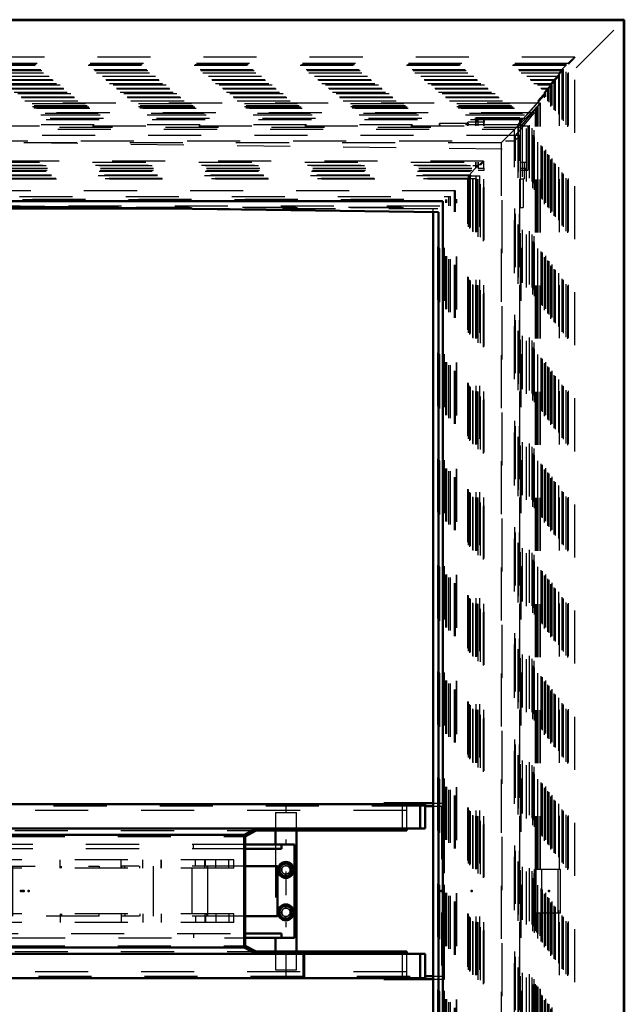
# Model space of a CAD drawing. Header units: millimetres. Extents: x 0 to 428, y 0 to 298.
# Tile 9 of 45: x 128 to 139, y 113 to 132. Entities that reach past the tile are written whole.
import ezdxf

# ---------------------------------------------------------------- set-up
doc = ezdxf.new("R2010")
doc.units = ezdxf.units.MM
doc.linetypes.add('Center', pattern=[1.5, 0.45, -0.5, 0.05, -0.5])
doc.linetypes.add('Dashed', pattern=[2, 1, -1])
for name, color, linetype, lineweight in [('am_0', 7, 'Continuous', 50), ('am_12', 3, 'Continuous', 25), ('am_3', 6, 'Dashed', 25), ('am_6', 2, 'Continuous', 35), ('am_7', 7, 'Center', 25), ('am_9', 7, 'Continuous', 50)]:
    doc.layers.add(name, color=color, linetype=linetype, lineweight=lineweight)

# ---------------------------------------------------------------- blocks, each defined once
blk = doc.blocks.new('2_FGS3001001502511U_0_in_FDFneo100150C2325N1N4N_300Cl0__1203')
at = {"layer": 'am_0'}
for p, q in [((120.064, 117.278), (120.064, 117.258)), ((120.064, 117.278), (121.12, 117.278)), ((120.595, 117.278), (120.595, 117.258)), ((120.993, 117.258), (120.993, 117.278)), ((121.12, 117.258), (121.12, 117.278)), ((135.565, 117.278), (134.637, 117.278)), ((134.637, 117.278), (134.637, 117.258)), ((135.035, 117.258), (135.035, 117.278)), ((135.121, 117.258), (135.121, 117.278)), ((135.412, 117.218), (135.565, 117.218)), ((135.07, 116.758), (133.137, 116.758)), ((134.978, 116.798), (134.978, 116.758)), ((134.986, 116.758), (134.986, 116.798)), ((135.061, 116.798), (135.061, 116.758)), ((135.07, 116.758), (135.07, 116.798)), ((135.07, 114.478), (133.137, 114.478)), ((134.978, 114.478), (134.978, 114.438)), ((134.986, 114.438), (134.986, 114.478)), ((135.061, 114.478), (135.061, 114.438)), ((135.07, 114.438), (135.07, 114.478)), ((120.064, 113.978), (120.064, 113.958)), ((120.064, 113.958), (121.12, 113.958)), ((120.595, 113.978), (120.595, 113.958)), ((120.993, 113.958), (120.993, 113.978)), ((121.12, 113.958), (121.12, 113.978)), ((134.637, 113.978), (134.637, 113.958)), ((134.637, 113.958), (135.565, 113.958)), ((135.035, 113.978), (135.035, 113.958)), ((135.121, 113.978), (135.121, 113.958)), ((135.412, 114.018), (135.565, 114.018))]:
    blk.add_line(p, q, dxfattribs=at)
at = {"layer": 'am_3'}
for p, q in [((120.064, 117.258), (120.064, 113.978)), ((120.106, 117.278), (120.106, 113.958)), ((120.595, 117.258), (120.595, 117.218)), ((120.681, 117.278), (120.681, 117.218)), ((120.993, 117.218), (120.993, 117.258)), ((121.12, 117.218), (121.12, 117.258)), ((134.637, 117.258), (134.637, 117.218)), ((134.765, 117.278), (134.765, 117.218)), ((135.035, 117.218), (135.035, 117.258)), ((135.121, 117.218), (135.121, 117.258)), ((135.565, 117.278), (135.779, 117.278)), ((135.738, 117.278), (135.738, 113.958)), ((135.779, 113.958), (135.779, 117.278)), ((120.124, 114.018), (120.124, 117.218)), ((135.412, 117.218), (120.124, 117.218)), ((120.165, 114.018), (120.165, 117.218)), ((120.617, 117.218), (120.617, 116.758)), ((120.625, 116.758), (120.625, 117.138)), ((135.061, 117.138), (120.625, 117.138)), ((120.7, 117.138), (120.7, 116.758)), ((120.709, 116.758), (120.709, 117.218)), ((134.978, 117.218), (134.978, 116.798)), ((134.986, 116.798), (134.986, 117.138)), ((135.061, 117.138), (135.061, 116.798)), ((135.07, 116.798), (135.07, 117.218)), ((135.565, 117.218), (135.72, 117.218)), ((135.678, 114.018), (135.678, 117.218)), ((135.72, 117.218), (135.72, 114.018)), ((120.617, 114.478), (120.617, 114.018)), ((120.625, 114.098), (120.625, 114.478)), ((120.7, 114.478), (120.7, 114.098)), ((120.709, 114.018), (120.709, 114.478)), ((134.978, 114.438), (134.978, 114.018)), ((134.986, 114.098), (134.986, 114.438)), ((135.061, 114.438), (135.061, 114.098)), ((135.07, 114.018), (135.07, 114.438)), ((135.061, 114.098), (120.625, 114.098)), ((120.124, 114.018), (135.412, 114.018)), ((120.595, 114.018), (120.595, 113.978)), ((120.681, 114.018), (120.681, 113.958)), ((120.993, 113.978), (120.993, 114.018)), ((121.12, 113.978), (121.12, 114.018)), ((134.637, 114.018), (134.637, 113.978)), ((134.765, 114.018), (134.765, 113.958)), ((135.035, 114.018), (135.035, 113.978)), ((135.121, 114.018), (135.121, 113.978)), ((135.565, 114.018), (135.72, 114.018)), ((135.565, 113.958), (135.779, 113.958))]:
    blk.add_line(p, q, dxfattribs=at)
at = {"layer": 'am_6'}
for tag, p, flags in [('NB', (140.779, 117.278), 8), ('NN', (140.779, 116.778), 8), ('NT', (140.779, 116.278), 8), ('NBSYN', (140.779, 115.778), 8), ('LINA', (140.779, 115.278), 8), ('CATALOG', (140.779, 114.778), 8), ('IDNR', (140.779, 114.278), 8), ('PN', (140.779, 113.778), 8), ('LODLEVEL', (140.779, 113.278), 8), ('L', (140.779, 112.778), 8), ('W', (140.779, 112.278), 8), ('DP', (140.779, 111.778), 8), ('OP', (140.779, 111.278), 8), ('PPATH', (140.779, 110.778), 8), ('ExcludeFromBOM', (140.779, 109.778), 8), ('PSOL_0', (140.779, 109.278), 9), ('PSOL_1', (140.779, 108.778), 9), ('PSOL_2', (140.779, 108.278), 9)]:
    blk.add_attdef(tag, p, '', height=0.5, dxfattribs=dict(at, flags=flags))
blk = doc.blocks.new('3_Flat_Glass_Skylight_300100150_6_0_in_FDFneo100150C2325N1N4N_300Cl0__1203')
at = {"layer": 'am_3'}
for p, q in [((136.515, 129.37), (119.107, 129.37)), ((136.517, 101.867), (136.517, 129.368)), ((119.199, 129.296), (136.46, 129.296)), ((119.271, 129.288), (136.313, 129.288)), ((119.271, 129.186), (136.313, 129.186)), ((119.292, 129.203), (136.38, 129.203)), ((136.311, 129.29), (136.417, 129.29)), ((136.313, 129.288), (136.311, 129.29)), ((136.313, 102.05), (136.313, 129.186)), ((136.368, 102.033), (136.368, 129.203)), ((136.38, 102.033), (136.38, 129.203)), ((136.414, 129.288), (136.417, 129.29)), ((136.414, 101.948), (136.414, 129.288)), ((136.46, 101.94), (136.46, 129.296)), ((119.37, 129.113), (136.266, 129.113)), ((119.372, 129.104), (136.251, 129.104)), ((119.456, 129.05), (136.229, 129.05)), ((136.266, 129.113), (136.229, 129.05)), ((136.229, 102.185), (136.229, 129.05)), ((136.249, 129.105), (136.249, 102.13)), ((136.266, 102.123), (136.266, 129.113))]:
    blk.add_line(p, q, dxfattribs=at)
for points in [[(136.417, 129.29), (136.433, 129.305), (136.449, 129.319), (136.463, 129.332), (136.476, 129.342), (136.487, 129.351), (136.496, 129.359), (136.504, 129.364), (136.51, 129.368), (136.514, 129.37), (136.515, 129.37)], [(136.517, 129.368), (136.516, 129.365), (136.513, 129.36), (136.508, 129.353), (136.502, 129.345), (136.493, 129.334), (136.483, 129.322), (136.471, 129.309), (136.46, 129.296)], [(136.515, 129.37), (136.517, 129.369), (136.517, 129.368)], [(136.313, 129.186), (136.299, 129.17), (136.287, 129.156), (136.276, 129.144), (136.267, 129.133), (136.26, 129.123), (136.255, 129.116), (136.251, 129.11), (136.249, 129.106), (136.249, 129.105)], [(136.414, 129.288), (136.409, 129.283), (136.403, 129.277), (136.397, 129.271), (136.39, 129.265), (136.384, 129.259), (136.377, 129.252), (136.37, 129.246), (136.364, 129.239), (136.357, 129.232), (136.35, 129.226), (136.344, 129.219), (136.338, 129.213), (136.332, 129.206), (136.326, 129.2), (136.321, 129.194), (136.316, 129.189), (136.313, 129.186)], [(136.249, 129.105), (136.25, 129.104), (136.251, 129.104)], [(136.251, 129.104), (136.254, 129.105), (136.259, 129.108), (136.266, 129.112), (136.266, 129.113)]]:
    blk.add_lwpolyline(points, dxfattribs=at)
at = {"layer": 'am_6'}
for tag, p, flags in [('NB', (141.517, 129.37), 8), ('NN', (141.517, 128.87), 8), ('NT', (141.517, 128.37), 8), ('NBSYN', (141.517, 127.87), 8), ('LINA', (141.517, 127.37), 8), ('CATALOG', (141.517, 126.87), 8), ('IDNR', (141.517, 126.37), 8), ('PN', (141.517, 125.87), 8), ('LODLEVEL', (141.517, 125.37), 8), ('L', (141.517, 124.87), 8), ('W', (141.517, 124.37), 8), ('PPATH', (141.517, 123.87), 8), ('ExcludeFromBOM', (141.517, 122.87), 8), ('PSOL_0', (141.517, 122.37), 9), ('PSOL_1', (141.517, 121.87), 9), ('PSOL_2', (141.517, 121.37), 9)]:
    blk.add_attdef(tag, p, '', height=0.5, dxfattribs=dict(at, flags=flags))
blk = doc.blocks.new('4_Flat_Glass_Skylight_300100150_12_0_in_FDFneo100150C2325N1N4N_300Cl0__1203')
at = {"layer": 'am_3'}
for p, q in [((135.984, 128.816), (119.659, 128.816)), ((135.965, 102.42), (135.965, 128.816)), ((135.984, 102.42), (135.984, 128.816)), ((119.822, 128.652), (135.821, 128.652)), ((135.802, 102.584), (135.802, 128.652)), ((135.821, 102.584), (135.821, 128.652))]:
    blk.add_line(p, q, dxfattribs=at)
at = {"layer": 'am_6'}
for tag, p, flags in [('NB', (140.984, 128.816), 8), ('NN', (140.984, 128.316), 8), ('NT', (140.984, 127.816), 8), ('NBSYN', (140.984, 127.316), 8), ('LINA', (140.984, 126.816), 8), ('CATALOG', (140.984, 126.316), 8), ('IDNR', (140.984, 125.816), 8), ('PN', (140.984, 125.316), 8), ('LODLEVEL', (140.984, 124.816), 8), ('L', (140.984, 124.316), 8), ('W', (140.984, 123.816), 8), ('PPATH', (140.984, 123.316), 8), ('ExcludeFromBOM', (140.984, 122.316), 8), ('PSOL_0', (140.984, 121.816), 9), ('PSOL_1', (140.984, 121.316), 9), ('PSOL_2', (140.984, 120.816), 9)]:
    blk.add_attdef(tag, p, '', height=0.5, dxfattribs=dict(at, flags=flags))
blk = doc.blocks.new('5_Flat_Glass_Skylight_300100150_5_0_in_FDFneo100150C2325N1N4N_300Cl0__1203')
at = {"layer": 'am_3'}
for p, q in [((119.77, 128.708), (135.891, 128.708)), ((135.862, 102.528), (135.862, 128.708)), ((135.891, 102.528), (135.891, 128.708)), ((119.969, 128.508), (135.692, 128.508)), ((135.663, 102.728), (135.663, 128.508)), ((135.692, 102.728), (135.692, 128.508))]:
    blk.add_line(p, q, dxfattribs=at)
at = {"layer": 'am_6'}
for tag, p, flags in [('NB', (140.891, 128.708), 8), ('NN', (140.891, 128.208), 8), ('NT', (140.891, 127.708), 8), ('NBSYN', (140.891, 127.208), 8), ('LINA', (140.891, 126.708), 8), ('CATALOG', (140.891, 126.208), 8), ('IDNR', (140.891, 125.708), 8), ('PN', (140.891, 125.208), 8), ('LODLEVEL', (140.891, 124.708), 8), ('L', (140.891, 124.208), 8), ('W', (140.891, 123.708), 8), ('PPATH', (140.891, 123.208), 8), ('ExcludeFromBOM', (140.891, 122.208), 8), ('PSOL_0', (140.891, 121.708), 9), ('PSOL_1', (140.891, 121.208), 9), ('PSOL_2', (140.891, 120.708), 9)]:
    blk.add_attdef(tag, p, '', height=0.5, dxfattribs=dict(at, flags=flags))
blk = doc.blocks.new('6_FGS3001001502C4U_0_in_FDFneo100150C2325N1N4N_300Cl0__1203')
at = {"layer": 'am_3'}
for p, q in [((136.385, 129.038), (119.569, 129.038)), ((136.316, 129.038), (136.316, 102.198)), ((136.385, 129.038), (136.385, 102.198))]:
    blk.add_line(p, q, dxfattribs=at)
at = {"layer": 'am_6'}
for tag, p, flags in [('NB', (141.385, 129.038), 8), ('NN', (141.385, 128.538), 8), ('NT', (141.385, 128.038), 8), ('NBSYN', (141.385, 127.538), 8), ('LINA', (141.385, 127.038), 8), ('CATALOG', (141.385, 126.538), 8), ('IDNR', (141.385, 126.038), 8), ('PN', (141.385, 125.538), 8), ('LODLEVEL', (141.385, 125.038), 8), ('L', (141.385, 124.538), 8), ('W', (141.385, 124.038), 8), ('TG', (141.385, 123.538), 8), ('TG1', (141.385, 123.038), 8), ('OC', (141.385, 122.538), 8), ('PPATH', (141.385, 122.038), 8), ('ExcludeFromBOM', (141.385, 121.038), 8), ('PSOL_0', (141.385, 120.538), 9), ('PSOL_1', (141.385, 120.038), 9), ('PSOL_2', (141.385, 119.538), 9), ('PSOL_3', (141.385, 119.038), 9)]:
    blk.add_attdef(tag, p, '', height=0.5, dxfattribs=dict(at, flags=flags))
blk = doc.blocks.new('7_FGS30010015025C3U_0_in_FDFneo100150C2325N1N4N_300Cl0__1203')
at = {"layer": 'am_3'}
for p, q in [((137.586, 130.463), (118.004, 130.463)), ((118.01, 130.458), (137.583, 130.458)), ((137.208, 130.013), (137.583, 130.458)), ((137.583, 116.028), (137.583, 130.458)), ((137.586, 116.028), (137.586, 130.463)), ((118.042, 130.423), (137.544, 130.423)), ((118.075, 130.395), (137.522, 130.395)), ((118.096, 130.372), (137.497, 130.372)), ((137.469, 130.28), (118.251, 130.28)), ((118.252, 130.279), (137.469, 130.279)), ((118.286, 130.243), (137.431, 130.243)), ((137.115, 129.858), (137.469, 130.279)), ((137.522, 130.395), (137.221, 130.038)), ((137.431, 130.243), (137.378, 130.185)), ((137.431, 100.992), (137.431, 130.243)), ((137.469, 100.956), (137.469, 130.28)), ((137.469, 100.957), (137.469, 130.279)), ((137.544, 130.423), (137.497, 130.372)), ((137.497, 130.372), (137.522, 130.395)), ((137.497, 116.028), (137.497, 130.372)), ((137.522, 116.028), (137.522, 130.395)), ((137.544, 116.028), (137.544, 130.423)), ((118.349, 130.185), (137.378, 130.185)), ((135.682, 130.038), (135.682, 130.085)), ((135.682, 130.085), (135.689, 130.038)), ((136.223, 130.085), (135.682, 130.085)), ((136.22, 130.038), (136.22, 130.106)), ((136.22, 130.106), (136.223, 130.085)), ((136.529, 130.106), (136.22, 130.106)), ((136.223, 130.038), (136.223, 130.085)), ((136.368, 130.038), (136.368, 130.189)), ((136.368, 130.189), (136.376, 130.134)), ((137.198, 130.189), (136.368, 130.189)), ((136.376, 130.038), (136.376, 130.134)), ((136.376, 130.134), (136.416, 130.134)), ((136.412, 130.038), (136.412, 130.161)), ((136.412, 130.161), (136.521, 130.161)), ((136.416, 130.134), (136.412, 130.161)), ((136.416, 130.038), (136.416, 130.134)), ((136.521, 130.038), (136.521, 130.161)), ((136.521, 130.161), (136.529, 130.106)), ((136.529, 130.038), (136.529, 130.106)), ((137.198, 130.038), (137.198, 130.189)), ((137.221, 130.038), (137.198, 130.189)), ((137.378, 101.051), (137.378, 130.185)), ((118.52, 130.013), (137.208, 130.013)), ((119.147, 130.038), (136.529, 130.038)), ((137.198, 130.038), (137.348, 130.038)), ((137.208, 130.013), (137.208, 101.222)), ((137.348, 130.038), (137.348, 129.203)), ((137.195, 129.858), (118.737, 129.858)), ((118.926, 129.758), (137.106, 129.758)), ((137.106, 101.478), (137.106, 129.758)), ((137.115, 101.378), (137.115, 129.858)), ((137.195, 101.378), (137.195, 129.858)), ((137.195, 101.378), (137.195, 129.857)), ((119.147, 129.353), (136.529, 129.353)), ((136.372, 129.243), (136.372, 129.353)), ((136.376, 129.243), (136.376, 129.353)), ((136.412, 129.353), (136.412, 129.243)), ((136.416, 129.243), (136.416, 129.353)), ((136.521, 129.243), (136.521, 129.353)), ((136.529, 101.883), (136.529, 129.353)), ((137.202, 129.353), (137.325, 129.353)), ((137.202, 129.353), (137.202, 129.243)), ((137.211, 129.042), (137.211, 129.353)), ((137.279, 129.353), (137.279, 129.042)), ((137.325, 129.243), (137.325, 129.353)), ((119.292, 129.203), (136.376, 129.203)), ((119.296, 129.243), (136.376, 129.243)), ((136.368, 102.033), (136.368, 129.203)), ((136.376, 102.033), (136.376, 129.203)), ((136.412, 129.243), (136.525, 129.243)), ((136.412, 102.033), (136.412, 129.203)), ((136.412, 129.203), (136.525, 129.203)), ((136.416, 102.033), (136.416, 129.203)), ((136.521, 102.033), (136.521, 129.203)), ((136.525, 129.203), (136.525, 129.243)), ((137.198, 102.033), (137.198, 129.203)), ((137.198, 129.203), (137.348, 129.203)), ((137.202, 129.243), (137.325, 129.243)), ((137.206, 129.243), (137.206, 129.203)), ((137.302, 129.203), (137.302, 129.243)), ((119.464, 129.042), (136.223, 129.042)), ((136.22, 102.194), (136.22, 129.042)), ((136.223, 102.194), (136.223, 129.042)), ((136.253, 129.098), (136.442, 129.098)), ((136.376, 102.138), (136.376, 129.098)), ((136.442, 102.138), (136.442, 129.098)), ((137.211, 129.042), (137.279, 129.042)), ((137.214, 128.498), (137.214, 129.042)), ((137.261, 129.042), (137.261, 128.498)), ((120.013, 128.658), (136.012, 128.658)), ((136.005, 102.578), (136.005, 128.658)), ((136.012, 102.578), (136.012, 128.658)), ((120.009, 128.498), (135.779, 128.498)), ((135.682, 102.738), (135.682, 128.498)), ((135.779, 102.738), (135.779, 128.498)), ((137.214, 128.498), (137.261, 128.498)), ((137.221, 102.738), (137.221, 128.498)), ((137.477, 115.208), (137.477, 116.028)), ((137.966, 116.028), (137.477, 116.028)), ((137.482, 115.208), (137.482, 116.028)), ((137.498, 116.028), (137.498, 115.208)), ((137.614, 115.208), (137.614, 116.028)), ((137.92, 115.208), (137.92, 116.028)), ((137.964, 115.208), (137.964, 116.028)), ((137.966, 115.208), (137.966, 116.028)), ((137.477, 115.208), (137.966, 115.208)), ((137.497, 100.864), (137.497, 115.208)), ((137.522, 100.841), (137.522, 115.208)), ((137.544, 100.813), (137.544, 115.208)), ((137.583, 100.777), (137.583, 115.208)), ((137.586, 100.773), (137.586, 115.208))]:
    blk.add_line(p, q, dxfattribs=at)
for points in [[(137.586, 130.463), (137.586, 130.463), (137.586, 130.463), (137.585, 130.463), (137.585, 130.462), (137.584, 130.462), (137.583, 130.461), (137.582, 130.46), (137.58, 130.459), (137.579, 130.457), (137.577, 130.456), (137.575, 130.454), (137.574, 130.453), (137.572, 130.451), (137.57, 130.449), (137.568, 130.447), (137.565, 130.445), (137.563, 130.443), (137.561, 130.441), (137.559, 130.438), (137.557, 130.436), (137.555, 130.434), (137.552, 130.432), (137.55, 130.43), (137.549, 130.428), (137.547, 130.426), (137.545, 130.424), (137.544, 130.423)], [(137.583, 130.458), (137.584, 130.46), (137.585, 130.461), (137.585, 130.461), (137.586, 130.462), (137.586, 130.463), (137.586, 130.463)], [(137.469, 130.279), (137.469, 130.279), (137.469, 130.28), (137.469, 130.28), (137.469, 130.279), (137.468, 130.279), (137.467, 130.279), (137.467, 130.278), (137.466, 130.277), (137.464, 130.276), (137.463, 130.275), (137.462, 130.274), (137.46, 130.273), (137.459, 130.271), (137.457, 130.27), (137.455, 130.268), (137.454, 130.266), (137.452, 130.264), (137.45, 130.262), (137.448, 130.261), (137.446, 130.259), (137.444, 130.257), (137.442, 130.255), (137.44, 130.253), (137.438, 130.251), (137.437, 130.249), (137.435, 130.248), (137.434, 130.246), (137.432, 130.244), (137.431, 130.243)], [(137.195, 129.857), (137.195, 129.856), (137.194, 129.854), (137.192, 129.851), (137.189, 129.848), (137.186, 129.844), (137.182, 129.839), (137.177, 129.833), (137.172, 129.827), (137.166, 129.821), (137.16, 129.814), (137.153, 129.806), (137.145, 129.799), (137.138, 129.79), (137.129, 129.782), (137.121, 129.774), (137.113, 129.765), (137.106, 129.758)], [(137.195, 129.858), (137.195, 129.857), (137.195, 129.857)]]:
    blk.add_lwpolyline(points, dxfattribs=at)
at = {"layer": 'am_6'}
for tag, p, flags in [('NB', (142.966, 130.463), 8), ('NN', (142.966, 129.963), 8), ('NT', (142.966, 129.463), 8), ('NBSYN', (142.966, 128.963), 8), ('LINA', (142.966, 128.463), 8), ('CATALOG', (142.966, 127.963), 8), ('IDNR', (142.966, 127.463), 8), ('PN', (142.966, 126.963), 8), ('LODLEVEL', (142.966, 126.463), 8), ('L', (142.966, 125.963), 8), ('W', (142.966, 125.463), 8), ('DP', (142.966, 124.963), 8), ('OP', (142.966, 124.463), 8), ('OC', (142.966, 123.963), 8), ('ExcludeFromBOM', (142.966, 122.963), 8), ('PSOL_0', (142.966, 122.463), 9), ('PSOL_1', (142.966, 121.963), 9), ('PSOL_2', (142.966, 121.463), 9)]:
    blk.add_attdef(tag, p, '', height=0.5, dxfattribs=dict(at, flags=flags))
blk = doc.blocks.new('8_Flat_Glass_Skylight_3001001502_2_0_in_FDFneo100150C2325N1N4N_300Cl0__1203')
at = {"layer": 'am_0'}
for p, q in [((119.931, 128.478), (130.727, 128.478)), ((135.565, 102.821), (135.565, 128.415))]:
    blk.add_line(p, q, dxfattribs=at)
at = {"layer": 'am_3'}
for p, q in [((138.237, 131.333), (116.925, 131.333)), ((138.103, 131.214), (117.028, 131.214)), ((117.06, 131.181), (138.07, 131.181)), ((117.081, 131.192), (138.113, 131.192)), ((138.07, 100.055), (138.07, 131.181)), ((138.103, 100.022), (138.103, 131.214)), ((138.113, 100.044), (138.113, 131.192)), ((138.238, 99.904), (138.238, 131.332)), ((117.171, 131.102), (138.023, 131.102)), ((117.189, 131.078), (137.996, 131.078)), ((117.221, 131.035), (137.942, 131.035)), ((137.996, 131.078), (137.786, 130.834)), ((137.847, 130.896), (138.023, 131.102)), ((137.941, 131.036), (137.941, 100.2)), ((137.996, 100.157), (137.996, 131.078)), ((138.023, 100.134), (138.023, 131.102)), ((117.33, 130.975), (137.932, 130.975)), ((117.393, 130.914), (137.872, 130.914)), ((117.403, 130.896), (137.847, 130.896)), ((117.465, 130.834), (137.786, 130.834)), ((117.533, 130.812), (137.809, 130.812)), ((137.601, 130.569), (137.809, 130.812)), ((137.872, 130.914), (137.663, 130.671)), ((137.724, 130.732), (137.932, 130.975)), ((137.809, 130.812), (137.724, 130.732)), ((137.786, 130.834), (137.872, 130.914)), ((137.786, 100.401), (137.786, 130.834)), ((137.809, 100.424), (137.809, 130.812)), ((137.932, 130.975), (137.847, 130.896)), ((137.847, 100.34), (137.847, 130.896)), ((137.872, 100.322), (137.872, 130.914)), ((137.932, 100.26), (137.932, 130.975)), ((117.595, 130.75), (137.749, 130.75)), ((117.605, 130.732), (137.724, 130.732)), ((117.667, 130.671), (137.663, 130.671)), ((117.735, 130.648), (137.686, 130.648)), ((137.477, 130.404), (137.686, 130.648)), ((137.749, 130.75), (137.54, 130.507)), ((137.686, 130.648), (137.601, 130.569)), ((137.663, 130.671), (137.749, 130.75)), ((137.663, 100.565), (137.663, 130.671)), ((137.686, 100.587), (137.686, 130.648)), ((137.724, 100.503), (137.724, 130.732)), ((137.749, 100.485), (137.749, 130.75)), ((117.797, 130.587), (137.626, 130.587)), ((117.807, 130.569), (137.601, 130.569)), ((117.87, 130.507), (137.54, 130.507)), ((137.626, 130.587), (137.444, 130.375)), ((137.54, 130.507), (137.626, 130.587)), ((137.54, 100.728), (137.54, 130.507)), ((137.601, 100.667), (137.601, 130.569)), ((137.626, 100.649), (137.626, 130.587)), ((118.011, 130.404), (137.477, 130.404)), ((118.037, 130.375), (137.444, 130.375)), ((118.172, 130.247), (137.324, 130.247)), ((137.246, 130.158), (137.477, 130.404)), ((137.444, 130.375), (137.324, 130.247)), ((137.324, 100.989), (137.324, 130.247)), ((137.444, 100.861), (137.444, 130.375)), ((137.477, 100.831), (137.477, 130.404)), ((118.271, 130.158), (137.246, 130.158)), ((137.176, 130.058), (118.388, 130.058)), ((137.164, 130.059), (137.164, 101.177)), ((137.165, 101.178), (137.165, 130.058)), ((137.176, 101.178), (137.176, 130.058)), ((137.176, 101.178), (137.176, 130.057)), ((137.246, 101.078), (137.246, 130.158)), ((118.491, 129.974), (137.101, 129.974)), ((137.101, 101.262), (137.101, 129.974)), ((136.253, 129.098), (119.363, 129.098)), ((136.23, 102.138), (136.23, 129.098)), ((136.253, 102.138), (136.253, 129.098)), ((135.694, 128.522), (119.958, 128.522)), ((130.727, 128.478), (135.651, 128.478)), ((135.565, 128.415), (135.565, 128.478)), ((135.651, 102.758), (135.651, 128.478)), ((135.68, 102.714), (135.68, 128.522)), ((135.694, 102.714), (135.694, 128.522))]:
    blk.add_line(p, q, dxfattribs=at)
for points in [[(138.07, 131.181), (138.057, 131.168), (138.045, 131.154), (138.032, 131.142), (138.02, 131.129), (138.009, 131.117), (137.998, 131.106), (137.988, 131.095), (137.979, 131.085), (137.971, 131.075), (137.963, 131.067), (137.957, 131.059), (137.951, 131.052), (137.947, 131.047), (137.944, 131.042), (137.942, 131.039), (137.941, 131.036), (137.941, 131.036)], [(138.103, 131.214), (138.116, 131.226), (138.129, 131.239), (138.142, 131.251), (138.154, 131.262), (138.165, 131.273), (138.176, 131.283), (138.187, 131.293), (138.196, 131.301), (138.205, 131.309), (138.213, 131.316), (138.22, 131.321), (138.225, 131.326), (138.23, 131.329), (138.234, 131.331), (138.236, 131.333), (138.237, 131.333)], [(138.238, 131.332), (138.237, 131.33), (138.236, 131.327), (138.233, 131.323), (138.229, 131.317), (138.224, 131.311), (138.218, 131.304), (138.211, 131.296), (138.203, 131.286), (138.194, 131.276), (138.184, 131.266), (138.173, 131.254), (138.162, 131.243), (138.15, 131.23), (138.138, 131.218), (138.125, 131.205), (138.113, 131.192)], [(138.237, 131.333), (138.238, 131.332), (138.238, 131.332)], [(137.941, 131.036), (137.941, 131.035), (137.942, 131.035)], [(137.942, 131.035), (137.943, 131.036), (137.947, 131.037), (137.951, 131.04), (137.956, 131.044), (137.962, 131.049), (137.97, 131.055), (137.978, 131.063), (137.987, 131.071), (137.996, 131.078)], [(137.176, 130.058), (137.176, 130.058), (137.176, 130.057), (137.175, 130.055), (137.174, 130.053), (137.171, 130.05), (137.169, 130.047), (137.165, 130.043), (137.162, 130.038), (137.157, 130.033), (137.152, 130.028), (137.147, 130.022), (137.141, 130.016), (137.135, 130.009), (137.129, 130.003), (137.122, 129.996), (137.115, 129.988), (137.108, 129.981), (137.101, 129.974)], [(137.246, 130.158), (137.233, 130.143), (137.22, 130.129), (137.209, 130.116), (137.198, 130.105), (137.189, 130.094), (137.181, 130.085), (137.175, 130.077), (137.17, 130.07), (137.166, 130.065), (137.164, 130.061), (137.164, 130.059)], [(137.164, 130.059), (137.165, 130.058), (137.165, 130.058)]]:
    blk.add_lwpolyline(points, dxfattribs=at)
at = {"layer": 'am_6'}
for tag, p, flags in [('NB', (143.238, 131.333), 8), ('NN', (143.238, 130.833), 8), ('NT', (143.238, 130.333), 8), ('NBSYN', (143.238, 129.833), 8), ('LINA', (143.238, 129.333), 8), ('CATALOG', (143.238, 128.833), 8), ('IDNR', (143.238, 128.333), 8), ('PN', (143.238, 127.833), 8), ('LODLEVEL', (143.238, 127.333), 8), ('L', (143.238, 126.833), 8), ('W', (143.238, 126.333), 8), ('DP', (143.238, 125.833), 8), ('ExcludeFromBOM', (143.238, 124.833), 8), ('PSOL_0', (143.238, 124.333), 9), ('PSOL_1', (143.238, 123.833), 9)]:
    blk.add_attdef(tag, p, '', height=0.5, dxfattribs=dict(at, flags=flags))
blk = doc.blocks.new('9_FGS30010015025314U_0_in_FDFneo100150C2325N1N4N_300Cl0__1203')
at = {"layer": 'am_0'}
for p, q in [((135.668, 128.413), (119.993, 128.618)), ((135.668, 102.822), (135.668, 128.413))]:
    blk.add_line(p, q, dxfattribs=at)
at = {"layer": 'am_3'}
for p, q in [((136.868, 129.598), (118.468, 129.838)), ((136.868, 101.638), (136.868, 129.598))]:
    blk.add_line(p, q, dxfattribs=at)
at = {"layer": 'am_6'}
for tag, p, flags in [('NB', (141.868, 129.838), 8), ('NN', (141.868, 129.338), 8), ('NT', (141.868, 128.838), 8), ('NBSYN', (141.868, 128.338), 8), ('LINA', (141.868, 127.838), 8), ('CATALOG', (141.868, 127.338), 8), ('IDNR', (141.868, 126.838), 8), ('PN', (141.868, 126.338), 8), ('LODLEVEL', (141.868, 125.838), 8), ('L', (141.868, 125.338), 8), ('W', (141.868, 124.838), 8), ('DP', (141.868, 124.338), 8), ('OP', (141.868, 123.838), 8), ('BA', (141.868, 123.338), 8), ('ExcludeFromBOM', (141.868, 122.338), 8), ('PSOL_0', (141.868, 121.838), 9), ('PSOL_1', (141.868, 121.338), 9), ('PSOL_2', (141.868, 120.838), 9)]:
    blk.add_attdef(tag, p, '', height=0.5, dxfattribs=dict(at, flags=flags))
blk = doc.blocks.new('10_FGS30010015025C310U_0_in_FDFneo100150C2325N1N4N_300Cl0__1203')
at = {"layer": 'am_0'}
for p, q in [((119.937, 116.798), (119.937, 117.258)), ((135.412, 117.258), (119.937, 117.258)), ((127.299, 117.258), (127.299, 116.798)), ((127.539, 116.798), (127.539, 117.258)), ((135.319, 117.258), (135.319, 116.798)), ((135.412, 116.798), (135.412, 117.258)), ((119.748, 116.798), (135.412, 116.798)), ((132.23, 116.798), (132.006, 116.681)), ((132.021, 116.649), (132.23, 116.758)), ((132.23, 116.758), (133.137, 116.758)), ((132.592, 116.758), (132.592, 116.498)), ((132.992, 114.478), (132.992, 116.758)), ((133.137, 116.758), (133.137, 116.798)), ((119.748, 116.681), (132.006, 116.681)), ((132.006, 116.681), (132.006, 114.554)), ((132.021, 114.587), (132.021, 116.649)), ((132.949, 116.498), (132.021, 116.498)), ((132.709, 116.418), (132.021, 116.418)), ((132.706, 116.418), (132.706, 116.498)), ((132.709, 116.418), (132.709, 116.498)), ((132.949, 116.498), (132.949, 114.738)), ((132.949, 114.738), (132.949, 116.498)), ((132.789, 116.168), (132.788, 116.168)), ((132.629, 116.088), (132.021, 116.088)), ((132.629, 115.148), (132.629, 116.088)), ((132.788, 116.136), (132.787, 116.136)), ((132.787, 115.9), (132.788, 115.9)), ((132.788, 115.868), (132.789, 115.868)), ((132.788, 115.336), (132.787, 115.336)), ((132.789, 115.368), (132.788, 115.368)), ((132.629, 115.148), (132.021, 115.148)), ((132.787, 115.1), (132.788, 115.1)), ((132.788, 115.068), (132.789, 115.068)), ((132.021, 114.818), (132.709, 114.818)), ((132.949, 114.738), (132.021, 114.738)), ((132.592, 114.738), (132.592, 114.478)), ((132.706, 114.818), (132.706, 114.738)), ((132.709, 114.738), (132.709, 114.818)), ((119.748, 114.554), (132.006, 114.554)), ((132.006, 114.554), (132.23, 114.438)), ((132.23, 114.478), (132.021, 114.587)), ((133.137, 114.478), (132.23, 114.478)), ((133.137, 113.978), (133.137, 114.478)), ((119.748, 114.438), (133.123, 114.438)), ((119.937, 114.438), (119.937, 113.978)), ((127.299, 114.438), (127.299, 113.978)), ((127.539, 113.978), (127.539, 114.438)), ((133.123, 114.438), (133.123, 113.978)), ((133.137, 114.438), (135.412, 114.438)), ((135.323, 114.438), (135.323, 113.978)), ((135.412, 114.438), (135.412, 113.978)), ((135.412, 113.978), (119.937, 113.978))]:
    blk.add_line(p, q, dxfattribs=at)
for centre, major_axis in [((132.788, 116.018), (0, 0.15)), ((132.787, 116.018), (0, 0.118)), ((132.788, 115.218), (0, 0.15)), ((132.787, 115.218), (0, 0.118))]:
    blk.add_ellipse(centre, major_axis=major_axis, ratio=0.999963, dxfattribs=at)
for centre, major_axis in [((132.789, 116.018), (0, 0.15)), ((132.788, 116.018), (0, 0.118)), ((132.788, 115.218), (0, 0.118)), ((132.789, 115.218), (0, 0.15))]:
    blk.add_ellipse(centre, major_axis=major_axis, ratio=0.999963, start_param=3.141593, end_param=6.283185, dxfattribs=at)
at = {"layer": 'am_3'}
for p, q in [((120.03, 116.798), (120.03, 117.258)), ((132.592, 117.098), (132.992, 117.098)), ((132.592, 117.098), (132.592, 116.758)), ((132.992, 116.758), (132.992, 117.098)), ((119.617, 116.681), (119.681, 116.798)), ((119.681, 116.758), (119.622, 116.649)), ((119.681, 116.798), (119.748, 116.798)), ((119.681, 116.758), (132.23, 116.758)), ((119.941, 116.798), (119.941, 116.758)), ((127.299, 116.758), (127.299, 116.208)), ((127.539, 116.208), (127.539, 116.758)), ((119.562, 114.678), (119.562, 116.558)), ((119.562, 116.558), (121.229, 116.558)), ((119.617, 114.554), (119.617, 116.681)), ((119.617, 116.681), (119.748, 116.681)), ((119.622, 116.649), (119.622, 114.587)), ((119.622, 116.649), (132.021, 116.649)), ((120.096, 114.678), (120.096, 116.558)), ((120.696, 116.558), (120.696, 116.498)), ((121.229, 116.558), (121.229, 116.498)), ((119.632, 116.498), (119.632, 116.468)), ((132.021, 116.498), (119.632, 116.498)), ((120.006, 116.468), (119.632, 116.468)), ((119.638, 114.768), (119.638, 116.468)), ((120, 114.768), (120, 116.468)), ((120.006, 114.768), (120.006, 116.468)), ((120.165, 116.498), (120.165, 114.738)), ((120.743, 116.418), (120.743, 116.498)), ((132.021, 116.418), (120.743, 116.418)), ((120.745, 116.498), (120.745, 116.418)), ((120.752, 116.418), (120.752, 116.498)), ((121.157, 116.418), (121.157, 116.498)), ((121.234, 116.418), (121.234, 116.498)), ((122.149, 116.418), (122.149, 116.498)), ((122.149, 114.818), (122.149, 116.418)), ((122.15, 116.498), (122.15, 114.738)), ((123.649, 116.418), (123.649, 114.818)), ((123.961, 114.818), (123.961, 116.418)), ((124.024, 116.418), (124.024, 114.818)), ((124.329, 115.748), (124.329, 116.418)), ((127.231, 116.418), (127.231, 116.498)), ((131.046, 116.418), (131.046, 116.498)), ((132.592, 116.498), (132.592, 114.738)), ((131.81, 116.208), (127.119, 116.208)), ((127.119, 116.208), (127.119, 116.048)), ((127.312, 116.048), (127.312, 116.208)), ((127.525, 116.048), (127.525, 116.208)), ((128.533, 116.048), (128.533, 116.208)), ((129.687, 116.048), (129.687, 116.208)), ((130.092, 116.048), (130.092, 116.208)), ((130.436, 116.048), (130.436, 116.208)), ((130.446, 116.048), (130.446, 116.208)), ((131.086, 116.088), (131.086, 116.208)), ((131.264, 116.048), (131.264, 116.208)), ((131.273, 116.088), (131.273, 116.208)), ((131.469, 116.048), (131.469, 116.208)), ((131.711, 116.048), (131.711, 116.208)), ((131.81, 116.048), (131.81, 116.208)), ((127.066, 116.088), (129.271, 116.088)), ((127.066, 115.148), (127.066, 116.088)), ((131.81, 116.048), (127.119, 116.048)), ((127.299, 116.048), (127.299, 115.188)), ((127.539, 115.188), (127.539, 116.048)), ((127.642, 115.148), (127.642, 116.088)), ((128.558, 116.048), (128.558, 116.088)), ((129.271, 116.088), (129.271, 116.048)), ((129.691, 116.088), (129.691, 116.048)), ((132.021, 116.088), (129.691, 116.088)), ((129.755, 116.048), (129.755, 116.088)), ((130.035, 116.048), (130.035, 116.088)), ((130.293, 115.148), (130.293, 116.088)), ((131.024, 115.188), (131.024, 116.048)), ((131.297, 116.088), (131.297, 116.048)), ((131.321, 115.148), (131.321, 116.088)), ((132.791, 116.098), (132.789, 116.098)), ((127.354, 115.837), (124.281, 115.837)), ((132.789, 115.938), (132.791, 115.938)), ((124.282, 115.398), (127.354, 115.398)), ((124.329, 114.818), (124.329, 115.486)), ((132.791, 115.298), (132.789, 115.298)), ((129.271, 115.148), (127.066, 115.148)), ((131.81, 115.188), (127.119, 115.188)), ((127.119, 115.188), (127.119, 115.028)), ((131.81, 115.028), (127.119, 115.028)), ((127.299, 115.028), (127.299, 114.478)), ((127.312, 115.188), (127.312, 115.028)), ((127.525, 115.188), (127.525, 115.028)), ((127.539, 114.478), (127.539, 115.028)), ((128.533, 115.188), (128.533, 115.028)), ((128.558, 115.188), (128.558, 115.148)), ((129.271, 115.148), (129.271, 115.188)), ((129.687, 115.188), (129.687, 115.028)), ((129.691, 115.148), (129.691, 115.188)), ((132.021, 115.148), (129.691, 115.148)), ((129.755, 115.188), (129.755, 115.148)), ((130.035, 115.188), (130.035, 115.148)), ((130.092, 115.188), (130.092, 115.028)), ((130.436, 115.188), (130.436, 115.028)), ((130.446, 115.028), (130.446, 115.188)), ((131.086, 115.148), (131.086, 115.028)), ((131.264, 115.188), (131.264, 115.028)), ((131.273, 115.148), (131.273, 115.028)), ((131.297, 115.148), (131.297, 115.188)), ((131.469, 115.188), (131.469, 115.028)), ((131.711, 115.188), (131.711, 115.028)), ((131.81, 115.028), (131.81, 115.188)), ((132.789, 115.138), (132.791, 115.138)), ((119.562, 114.678), (121.229, 114.678)), ((119.632, 114.768), (119.632, 114.738)), ((120.006, 114.768), (119.632, 114.768)), ((119.632, 114.738), (132.021, 114.738)), ((120.696, 114.738), (120.696, 114.678)), ((120.743, 114.818), (132.021, 114.818)), ((120.743, 114.818), (120.743, 114.738)), ((120.745, 114.818), (120.745, 114.738)), ((120.752, 114.818), (120.752, 114.738)), ((121.157, 114.818), (121.157, 114.738)), ((121.229, 114.738), (121.229, 114.678)), ((121.234, 114.818), (121.234, 114.738)), ((122.149, 114.818), (122.149, 114.738)), ((127.231, 114.818), (127.231, 114.738)), ((131.046, 114.818), (131.046, 114.738)), ((119.617, 114.554), (119.748, 114.554)), ((119.681, 114.438), (119.617, 114.554)), ((119.622, 114.587), (119.681, 114.478)), ((119.622, 114.587), (132.021, 114.587)), ((119.681, 114.478), (132.23, 114.478)), ((119.941, 114.478), (119.941, 114.438)), ((132.592, 114.478), (132.592, 114.138)), ((132.992, 114.138), (132.992, 114.478)), ((119.681, 114.438), (119.748, 114.438)), ((120.03, 114.438), (120.03, 113.978)), ((133.123, 114.438), (133.137, 114.438)), ((132.592, 114.138), (132.992, 114.138))]:
    blk.add_line(p, q, dxfattribs=at)
for points in [[(132.791, 116.098), (132.774, 116.096), (132.751, 116.087), (132.731, 116.071), (132.716, 116.048), (132.711, 116.023), (132.711, 116.018)], [(132.711, 116.018), (132.715, 115.993), (132.726, 115.97), (132.745, 115.952), (132.77, 115.94), (132.791, 115.938)], [(132.791, 115.938), (132.797, 115.938), (132.821, 115.944), (132.843, 115.957), (132.86, 115.978), (132.869, 116.003), (132.87, 116.03), (132.862, 116.053), (132.848, 116.074), (132.826, 116.09), (132.799, 116.097), (132.791, 116.098)], [(124.282, 115.398), (124.279, 115.398), (124.242, 115.409), (124.2, 115.436), (124.154, 115.482), (124.114, 115.551), (124.101, 115.609), (124.108, 115.668), (124.131, 115.72), (124.17, 115.773), (124.225, 115.817), (124.266, 115.835), (124.282, 115.837)], [(124.282, 115.837), (124.299, 115.834), (124.319, 115.816), (124.328, 115.78), (124.329, 115.75)], [(127.239, 115.618), (127.239, 115.637), (127.241, 115.656), (127.243, 115.675), (127.246, 115.693), (127.25, 115.711), (127.254, 115.728), (127.26, 115.744), (127.266, 115.759), (127.273, 115.773), (127.28, 115.786), (127.288, 115.798), (127.296, 115.808), (127.305, 115.817), (127.315, 115.824), (127.324, 115.83), (127.334, 115.834), (127.344, 115.837), (127.354, 115.837)], [(127.354, 115.837), (127.364, 115.837), (127.374, 115.834), (127.384, 115.83), (127.393, 115.824), (127.403, 115.817), (127.412, 115.808), (127.42, 115.798), (127.428, 115.786), (127.435, 115.773), (127.442, 115.759), (127.448, 115.744), (127.454, 115.728), (127.458, 115.711), (127.462, 115.693), (127.465, 115.675), (127.467, 115.656), (127.469, 115.637), (127.469, 115.618), (127.469, 115.599), (127.467, 115.58), (127.465, 115.561), (127.462, 115.543), (127.458, 115.525), (127.454, 115.508), (127.448, 115.492), (127.442, 115.477), (127.435, 115.463), (127.428, 115.45), (127.42, 115.438), (127.412, 115.428), (127.403, 115.419), (127.393, 115.412), (127.384, 115.406), (127.374, 115.402), (127.364, 115.399), (127.354, 115.398)], [(124.329, 115.75), (124.329, 115.723), (124.326, 115.662), (124.325, 115.618)], [(124.325, 115.618), (124.327, 115.554), (124.329, 115.499), (124.329, 115.485)], [(127.354, 115.398), (127.344, 115.399), (127.334, 115.402), (127.324, 115.406), (127.315, 115.412), (127.305, 115.419), (127.296, 115.428), (127.288, 115.438), (127.28, 115.45), (127.273, 115.463), (127.266, 115.477), (127.26, 115.492), (127.254, 115.508), (127.25, 115.525), (127.246, 115.543), (127.243, 115.561), (127.241, 115.58), (127.239, 115.599), (127.239, 115.618)], [(124.329, 115.485), (124.327, 115.447), (124.311, 115.409), (124.282, 115.398)], [(132.791, 115.298), (132.774, 115.296), (132.751, 115.287), (132.731, 115.271), (132.716, 115.248), (132.711, 115.223), (132.711, 115.218)], [(132.711, 115.218), (132.715, 115.193), (132.726, 115.17), (132.745, 115.152), (132.77, 115.14), (132.791, 115.138)], [(132.791, 115.138), (132.797, 115.138), (132.821, 115.144), (132.843, 115.157), (132.86, 115.178), (132.869, 115.203), (132.87, 115.23), (132.862, 115.253), (132.848, 115.274), (132.826, 115.29), (132.799, 115.297), (132.791, 115.298)]]:
    blk.add_lwpolyline(points, dxfattribs=at)
for centre, major_axis, start_param, end_param in [((132.789, 116.018), (0, 0.15), 6.283185, 9.424778), ((132.788, 116.018), (0, 0.118), 0, 3.141593), ((132.789, 115.218), (0, 0.15), 6.283185, 9.424778), ((132.788, 115.218), (0, 0.118), 0, 3.141593)]:
    blk.add_ellipse(centre, major_axis=major_axis, ratio=0.999963, start_param=start_param, end_param=end_param, dxfattribs=at)
for centre in [(132.789, 116.018), (132.789, 115.218)]:
    blk.add_ellipse(centre, major_axis=(0, 0.08), ratio=0.999963, dxfattribs=at)
at = {"layer": 'am_7'}
for p, q in [((127.419, 117.422), (127.419, 113.814)), ((132.792, 113.99), (132.792, 117.246)), ((123.989, 114.738), (123.989, 116.498))]:
    blk.add_line(p, q, dxfattribs=at)
at = {"layer": 'am_6'}
for tag, p, flags in [('NB', (140.412, 117.422), 8), ('NN', (140.412, 116.922), 8), ('NT', (140.412, 116.422), 8), ('NBSYN', (140.412, 115.922), 8), ('LINA', (140.412, 115.422), 8), ('CATALOG', (140.412, 114.922), 8), ('IDNR', (140.412, 114.422), 8), ('PN', (140.412, 113.922), 8), ('LODLEVEL', (140.412, 113.422), 8), ('L', (140.412, 112.922), 8), ('W', (140.412, 112.422), 8), ('DP', (140.412, 111.922), 8), ('OP', (140.412, 111.422), 8), ('OC', (140.412, 110.922), 8), ('BA', (140.412, 110.422), 8), ('ExcludeFromBOM', (140.412, 109.422), 8), ('PSOL_0', (140.412, 108.922), 9), ('PSOL_1', (140.412, 108.422), 9), ('PSOL_2', (140.412, 107.922), 9), ('PSOL_3', (140.412, 107.422), 9)]:
    blk.add_attdef(tag, p, '', height=0.5, dxfattribs=dict(at, flags=flags))
blk = doc.blocks.new('11_FGS30010015025301U_0_in_FDFneo100150C2325N1N4N_300Cl0__1203')
at = {"layer": 'am_0'}
for p, q in [((139.168, 132.038), (116.328, 132.038)), ((139.148, 132.018), (139.168, 132.038)), ((139.168, 99.198), (139.168, 132.038)), ((135.748, 128.618), (119.748, 128.618)), ((135.748, 128.618), (135.748, 102.618))]:
    blk.add_line(p, q, dxfattribs=at)
at = {"layer": 'am_12'}
for q in [(116.348, 132.018), (139.148, 99.218)]:
    blk.add_line((139.148, 132.018), q, dxfattribs=at)
at = {"layer": 'am_3'}
for p, q in [((139.15, 132.02), (116.346, 132.02)), ((136.849, 129.719), (139.148, 132.018)), ((139.15, 132.02), (139.15, 99.216)), ((136.849, 129.719), (118.647, 129.719)), ((136.849, 129.719), (136.849, 101.517))]:
    blk.add_line(p, q, dxfattribs=at)
at = {"layer": 'am_6'}
for tag, p, flags in [('NB', (144.168, 132.038), 8), ('NN', (144.168, 131.538), 8), ('NT', (144.168, 131.038), 8), ('NBSYN', (144.168, 130.538), 8), ('LINA', (144.168, 130.038), 8), ('CATALOG', (144.168, 129.538), 8), ('IDNR', (144.168, 129.038), 8), ('PN', (144.168, 128.538), 8), ('LODLEVEL', (144.168, 128.038), 8), ('L', (144.168, 127.538), 8), ('W', (144.168, 127.038), 8), ('DP', (144.168, 126.538), 8), ('OP', (144.168, 126.038), 8), ('BA', (144.168, 125.538), 8), ('RT', (144.168, 125.038), 8), ('ExcludeFromBOM', (144.168, 124.038), 8), ('PSOL_0', (144.168, 123.538), 9), ('PSOL_1', (144.168, 123.038), 9), ('PSOL_2', (144.168, 122.538), 9)]:
    blk.add_attdef(tag, p, '', height=0.5, dxfattribs=dict(at, flags=flags))

msp = doc.modelspace()

# ---------------------------------------------------------------- linework, layer by layer
at = {"layer": 'am_9'}
for p in [(127.796, 115.618), (127.83, 115.618), (127.83, 115.618), (127.845, 115.618), (127.845, 115.618), (127.845, 115.618), (127.943, 115.618), (127.943, 115.618), (135.721, 115.618), (136.293, 115.618), (136.293, 115.618), (137.748, 115.618)]:
    msp.add_point(p, dxfattribs=at)

# ---------------------------------------------------------------- block references
for name in ['11_FGS30010015025301U_0_in_FDFneo100150C2325N1N4N_300Cl0__1203', '8_Flat_Glass_Skylight_3001001502_2_0_in_FDFneo100150C2325N1N4N_300Cl0__1203', '7_FGS30010015025C3U_0_in_FDFneo100150C2325N1N4N_300Cl0__1203', '9_FGS30010015025314U_0_in_FDFneo100150C2325N1N4N_300Cl0__1203', '3_Flat_Glass_Skylight_300100150_6_0_in_FDFneo100150C2325N1N4N_300Cl0__1203', '6_FGS3001001502C4U_0_in_FDFneo100150C2325N1N4N_300Cl0__1203', '4_Flat_Glass_Skylight_300100150_12_0_in_FDFneo100150C2325N1N4N_300Cl0__1203', '5_Flat_Glass_Skylight_300100150_5_0_in_FDFneo100150C2325N1N4N_300Cl0__1203', '10_FGS30010015025C310U_0_in_FDFneo100150C2325N1N4N_300Cl0__1203', '2_FGS3001001502511U_0_in_FDFneo100150C2325N1N4N_300Cl0__1203']:
    msp.add_blockref(name, (0, 0))

doc.saveas('drawing.dxf')
